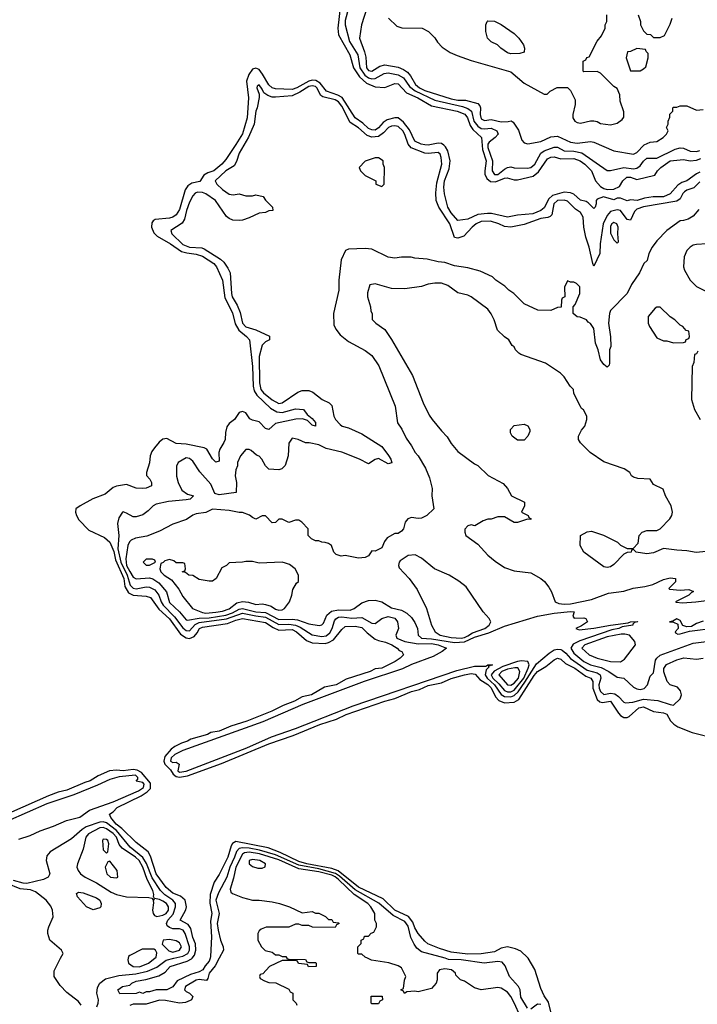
# Model space of a CAD drawing. Header units: inches. Extents: x 2671394 to 2765652, y 830470 to 955458.
# Tile 21 of 256: x 2694386 to 2698474, y 849723 to 855661. Entities that reach past the tile are written whole.
import ezdxf

# ---------------------------------------------------------------- set-up
doc = ezdxf.new("R2010")
doc.units = ezdxf.units.IN
doc.header["$MEASUREMENT"] = 0
doc.layers.add('C6894', color=7, linetype='Continuous')
doc.layers.add('C6895', color=7, linetype='Continuous')

msp = doc.modelspace()

# ---------------------------------------------------------------- linework, layer by layer
at = {"layer": 'C6894', "color": 2}
for points, elevation in [([(2694758, 849718), (2694740.2, 849740.2), (2694670, 849794), (2694630, 849835.3), (2694595.3, 849890), (2694595.3, 849924.7), (2694633, 850000)], 10), ([(2694851.8, 849708.2), (2694860.7, 849730), (2694862.2, 849750), (2694852.4, 849790), (2694855.1, 849824.9), (2694869.7, 849850.3), (2694903.9, 849876.1), (2694984.4, 849895.6), (2695086.2, 849906.2), (2695156.8, 849923.3), (2695213.9, 849946.1), (2695270, 849989.1), (2695316.2, 850000)], 6), ([(2695534.8, 850000), (2695530, 849982.7), (2695504.8, 849955.2), (2695490.3, 849930), (2695470, 849918.4), (2695417.6, 849902.4), (2695335.9, 849864.1), (2695310, 849828.7), (2695274, 849810), (2695210, 849809), (2695170, 849798), (2695150, 849798), (2695130, 849788.7), (2695110, 849795.3), (2695090, 849788.7), (2694990, 849786), (2694978, 849810), (2695006, 849830), (2695050, 849838), (2695062, 849850), (2695090, 849862), (2695148, 849872), (2695225.8, 849894.2), (2695263.9, 849916.1), (2695293.2, 849950), (2695397.3, 849982.8), (2695423.5, 849996.5), (2695426.3, 850000)], 2), ([(2695040, 850000), (2695038, 849990), (2695042, 849970), (2695070.7, 849950.7), (2695110, 849949.1), (2695162.7, 849970), (2695200.7, 850000)], 10), ([(2695589.6, 850000), (2695565.4, 849954.6), (2695529.1, 849910), (2695520.9, 849879.1), (2695512.8, 849867.2), (2695470, 849872.5), (2695450, 849867.7), (2695385.7, 849830), (2695380.4, 849810), (2695390, 849799.3), (2695410.8, 849790), (2695430.8, 849770), (2695422, 849750), (2695415.1, 849744.9), (2695385.8, 849734.2), (2695350, 849729.8), (2695265.7, 849745.7), (2695230, 849746.8), (2695150, 849722.9), (2695070, 849724), (2695050, 849716.2)], 6), ([(2695997.1, 850000), (2695998, 849998), (2696010, 849994), (2696110, 849992), (2696118, 849978), (2696130, 849974), (2696170, 849974), (2696174, 849970), (2696174, 849950), (2696128.9, 849948.9), (2696122, 849962), (2696068.4, 849968.4), (2696062, 849982), (2696050, 849986), (2695970, 849986), (2695894, 849950), (2695852.7, 849907.3), (2695838, 849902), (2695834, 849890), (2695838, 849878), (2695863.6, 849863.6), (2695890, 849854), (2695931.6, 849851.6), (2696010, 849814), (2696018, 849798), (2696034, 849790), (2696034, 849750), (2696054, 849730), (2696058, 849718)], 10), ([(2697407.7, 849647.7), (2697370, 849732.3), (2697350, 849769.3), (2697330, 849795.1), (2697290, 849819.3), (2697270, 849823.7), (2697170, 849809.2), (2697130, 849821.2), (2697070, 849862), (2697046, 849870), (2697018, 849898), (2697015.3, 849910), (2696991.4, 849931.4), (2696950, 849937), (2696918, 849930), (2696904.7, 849910), (2696904.7, 849870), (2696898, 849850), (2696870, 849818), (2696790, 849798), (2696770, 849802), (2696722, 849798), (2696707.3, 849787.3), (2696702, 849802), (2696686, 849810), (2696702, 849818), (2696707.3, 849867.3), (2696715.3, 849890), (2696690, 849942), (2696670, 849955.3), (2696613.6, 849973.6), (2696508.9, 849988.9), (2696483.6, 850000)], 10), ([(2697450, 849699), (2697410, 849765.2), (2697404.5, 849810), (2697396, 849830), (2697340.7, 849890), (2697315.6, 849955.6), (2697296.2, 849976.2), (2697270, 849980.9), (2697188.5, 849971.5), (2697050, 849990.8), (2696973.9, 849993.9), (2696952, 850000)], 6), ([(2697590, 849677.2), (2697575.5, 849735.5), (2697550, 849774.5), (2697530, 849818), (2697493.5, 849933.5), (2697452.8, 850000)], 2), ([(2697530, 849722.4), (2697510, 849723.6), (2697470, 849692.7)], 6)]:
    msp.add_lwpolyline(points, dxfattribs=dict(at, elevation=elevation))
at = {"layer": 'C6894', "color": 2, "elevation": 10}
msp.add_lwpolyline([(2696510, 849726), (2696506, 849730), (2696507.3, 849772.7), (2696572.7, 849772.7), (2696574, 849750), (2696558, 849742), (2696550, 849726)], close=True, dxfattribs=at)
at = {"layer": 'C6895', "color": 2}
for points, elevation in [([(2696322, 855750), (2696304.9, 855610), (2696310.3, 855570), (2696377, 855450), (2696399.5, 855370), (2696436.8, 855316.8), (2696478, 855278), (2696530, 855256), (2696590, 855252.7), (2696650, 855277.1), (2696670, 855274.4), (2696720.2, 855220.2), (2696787.7, 855190), (2696870, 855141.1), (2697024.7, 855110), (2697071.6, 855091.6), (2697088.7, 855070), (2697103.2, 855023.2), (2697119.7, 854999.7), (2697172.4, 854950), (2697178, 854878), (2697200.3, 854810), (2697191.7, 854750), (2697193.1, 854730), (2697203.6, 854703.6), (2697225.7, 854685.7), (2697257.6, 854682.4), (2697310, 854705.3), (2697326.6, 854706.6), (2697370, 854694.6), (2697390, 854694.6), (2697483.7, 854716.3), (2697515.8, 854744.2), (2697570, 854822.4), (2697590, 854831.7), (2697610, 854833.7), (2697650, 854822.4), (2697730, 854823.1), (2697766.8, 854810), (2697795.5, 854790), (2697835.5, 854750), (2697860.5, 854690), (2697890, 854655.5), (2697910, 854642), (2697930, 854637.1), (2697970, 854639.1), (2698004.1, 854655.9), (2698024.5, 854690), (2698049.8, 854710.3), (2698070, 854710.3), (2698110, 854697.1), (2698217.5, 854722.5), (2698234, 854750), (2698254, 854770), (2698310, 854810.3), (2698390, 854818.4), (2698430, 854810.4), (2698470, 854813.7), (2698496, 854824)], 2), ([(2696369.1, 855730), (2696350, 855655.3), (2696350.2, 855630), (2696376.9, 855530), (2696425.2, 855450), (2696438.2, 855370), (2696467.4, 855327.4), (2696490, 855310.2), (2696510, 855304.5), (2696530, 855305.5), (2696584.4, 855335.6), (2696610, 855340.3), (2696670, 855329.1), (2696701.7, 855310), (2696738.1, 855258.1), (2696772.2, 855232.2), (2696890, 855175), (2697057.4, 855137.4), (2697090, 855125.4), (2697111.4, 855110), (2697126.4, 855050), (2697150, 855018.2), (2697170, 855005.4), (2697190, 855002.2), (2697230, 855006.7), (2697264.4, 854990), (2697272.4, 854970), (2697254.9, 854950), (2697218.5, 854921.5), (2697211.3, 854910), (2697209.4, 854890.6), (2697238.9, 854810), (2697236.9, 854750), (2697250, 854726.7), (2697270, 854728.2), (2697310, 854760.3), (2697330, 854770.4), (2697350, 854772.7), (2697370, 854767.7), (2697450, 854765.3), (2697470, 854770.4), (2697494.7, 854790), (2697530, 854856.4), (2697549.8, 854870.2), (2697610, 854891.8), (2697630, 854891.8), (2697670.2, 854870.2), (2697730, 854867.3), (2697777.6, 854857.6), (2697930, 854750.6), (2697950.6, 854750.6), (2698030, 854770.4), (2698090, 854761.7), (2698110, 854765.7), (2698130, 854780.4), (2698150, 854807.7), (2698170, 854825.5), (2698230, 854825.7), (2698340.8, 854879.2), (2698370, 854888.8), (2698390, 854887), (2698430, 854868.9), (2698470, 854865.5), (2698490, 854871.8)], 6), ([(2696480.7, 855730), (2696447.3, 855630), (2696436, 855550), (2696466.7, 855466.7), (2696474.3, 855434.3), (2696477.6, 855370), (2696490, 855354.9), (2696510, 855350.4), (2696559.8, 855380.2), (2696590, 855387.9), (2696670, 855374.9), (2696701.6, 855361.6), (2696725, 855345), (2696743.2, 855323.2), (2696774.6, 855270), (2696798, 855250), (2696830, 855234), (2696990, 855184.2), (2697030, 855176.5), (2697076.4, 855176.4), (2697150, 855154.8), (2697162, 855142), (2697165.5, 855130), (2697164.4, 855090), (2697170, 855062.8), (2697190, 855054), (2697230, 855059.1), (2697290, 855044.9), (2697334, 855046), (2697351.6, 855051.6), (2697363.6, 855043.6), (2697395.3, 854995.3), (2697415.3, 854935.3), (2697430, 854918), (2697451.3, 854911.3), (2697530, 854926.4), (2697590, 854955.5), (2697630, 854958.4), (2697710, 854921.6), (2697750, 854916.3), (2697830, 854926.8), (2697850, 854922.8), (2697970, 854871), (2698090, 854850.6), (2698110, 854859.1), (2698153.4, 854906.6), (2698190, 854922), (2698230, 854926), (2698268, 854950), (2698288, 854970), (2698298, 854990), (2698288.7, 855010), (2698298, 855030), (2698298, 855050), (2698307.3, 855072.7), (2698308.4, 855091.6), (2698326, 855110), (2698326, 855130), (2698330, 855134), (2698350, 855134), (2698370, 855142), (2698410, 855142), (2698470, 855114.8), (2698510, 855119.1)], 10), ([(2696611.3, 855670), (2696662, 855622), (2696691.6, 855611.6), (2696814, 855610), (2696852, 855590), (2696890, 855552), (2696906.4, 855526.4), (2696935.3, 855495.3), (2696983.5, 855463.5), (2697024.5, 855444.5), (2697110, 855414.8), (2697350, 855346), (2697430, 855278), (2697550, 855212), (2697567.3, 855212.7), (2697586, 855230), (2697628.9, 855251.1), (2697690, 855252), (2697710, 855234), (2697736.9, 855176.9), (2697738, 855150), (2697724, 855090), (2697724, 855070), (2697736, 855050), (2697750, 855040.7), (2697770, 855037.3), (2697830, 855051.3), (2697850, 855051.3), (2697870, 855046.8), (2697890, 855034.8), (2697950, 855027.3), (2697990, 855036), (2698020.2, 855059.8), (2698030, 855074), (2698030, 855106), (2698008.7, 855170), (2698007.3, 855207.3), (2697990, 855246), (2697970, 855258), (2697890, 855338), (2697870, 855348), (2697790, 855346), (2697786, 855350), (2697786, 855410), (2697802, 855418), (2697807.3, 855432.7), (2697822, 855438), (2697869.1, 855530.9), (2697896.4, 855563.6), (2697918, 855610), (2697918, 855630), (2697928, 855650), (2697928.9, 855691.1)], 14), ([(2698118, 855690), (2698131.3, 855650), (2698132, 855630), (2698150, 855594), (2698170, 855574), (2698191.6, 855571.6), (2698210, 855554), (2698250, 855554), (2698275.3, 855564.7), (2698310, 855634), (2698322, 855670)], 14), ([(2698490, 854740.7), (2698468.5, 854731.5), (2698410.8, 854690), (2698381.2, 854678.8), (2698356.7, 854663.3), (2698310.6, 854610), (2698270, 854592.3), (2698207.7, 854592.3), (2698156.1, 854583.9), (2698112, 854570), (2698070, 854574), (2698050, 854569.5), (2698010, 854585.2), (2697990, 854585.2), (2697970, 854575.3), (2697907.1, 854592.9), (2697870, 854578), (2697864.7, 854570), (2697864.7, 854550), (2697858, 854530), (2697850, 854522), (2697815.5, 854555.5), (2697803.7, 854563.7), (2697770, 854572.7), (2697728.3, 854608.3), (2697710, 854616.2), (2697670, 854620.5), (2697599.6, 854600.4), (2697578.5, 854581.5), (2697550, 854525.6), (2697530.5, 854510), (2697481, 854490), (2697390, 854483), (2697330, 854469.7), (2697232.4, 854492.4), (2697207.4, 854492.6), (2697150, 854485.7), (2697090, 854457), (2697030, 854449.2), (2696990, 854496), (2696968.2, 854530), (2696949.8, 854609.8), (2696945.7, 854650), (2696948.6, 854690), (2696977.7, 854762.3), (2696982.6, 854810), (2696968.4, 854870), (2696955.2, 854895.2), (2696944.5, 854904.5), (2696930, 854913.3), (2696910, 854916.3), (2696850, 854905.1), (2696830, 854905.4), (2696809.2, 854910), (2696770, 854928.3), (2696737.7, 854997.7), (2696702.2, 855042.2), (2696670, 855068.2), (2696650, 855069.7), (2696603.6, 855056.4), (2696578.7, 855041.3), (2696550, 855008), (2696530, 854995.1), (2696510, 854995.8), (2696490, 855005.4), (2696457.3, 855037.3), (2696410, 855069.7), (2696330.8, 855190.8), (2696305.7, 855205.7), (2696237, 855230), (2696199, 855279), (2696173.3, 855293.3), (2696150, 855296), (2696130, 855289.8), (2696058.4, 855250), (2696030, 855240.9), (2695930, 855244.4), (2695910, 855249.7), (2695890, 855268), (2695851.9, 855331.9), (2695830, 855359.6), (2695810, 855369.6), (2695790, 855362), (2695769, 855331), (2695754.3, 855290), (2695766.4, 855190), (2695758, 855070), (2695730, 854973.2), (2695690, 854907.3), (2695630, 854817), (2695606, 854790), (2695557.1, 854750), (2695522, 854738), (2695497, 854723), (2695474, 854686), (2695424.8, 854675.2), (2695400.7, 854659.3), (2695385.5, 854634.5), (2695350, 854516), (2695330, 854484.2), (2695310, 854469.7), (2695290, 854463.5), (2695204.4, 854455.6), (2695191.8, 854448.2), (2695183.6, 854436.4), (2695182, 854410), (2695196.4, 854376.4), (2695215.2, 854355.2), (2695297.1, 854310), (2695363.4, 854263.4), (2695393.9, 854253.9), (2695450, 854247.2), (2695490, 854235.3), (2695557.6, 854190), (2695574.3, 854170), (2695610.2, 854090), (2695624.3, 853984.3), (2695670, 853893.4), (2695687.1, 853827.1), (2695707.9, 853787.9), (2695755.5, 853750), (2695772, 853730), (2695791.3, 853570), (2695793.8, 853450), (2695801.6, 853421.6), (2695817.4, 853397.4), (2695898.8, 853318.8), (2695936.7, 853296.7), (2695970, 853292.8), (2696050, 853314.9), (2696098, 853310), (2696120.7, 853280.7), (2696150, 853256), (2696170, 853231), (2696170.7, 853209.3), (2696150, 853215.3), (2696123.2, 853243.2), (2696092.9, 853252.9), (2696051.8, 853251.8), (2695930, 853224.7), (2695890, 853189.3), (2695870, 853195.1), (2695830, 853236.2), (2695790, 853245.6), (2695774.3, 853254.3), (2695749.6, 853289.6), (2695730, 853297.6), (2695710, 853292), (2695681.6, 853250), (2695650, 853225.1), (2695635.1, 853204.9), (2695627.7, 853172.3), (2695625.3, 853130), (2695618.7, 853110), (2695593.7, 853070), (2695588.2, 853050), (2695590, 852998), (2695570, 852993.2), (2695550, 853013.2), (2695514.5, 853070), (2695498.8, 853078.8), (2695390, 853101.5), (2695330, 853104.4), (2695274.3, 853134.3), (2695250, 853131.3), (2695227, 853113), (2695200.4, 853079.6), (2695183.7, 853056.3), (2695173.4, 853030), (2695170, 852988), (2695151, 852930), (2695151.1, 852911.1), (2695170.6, 852890.6), (2695181, 852870), (2695181, 852850), (2695150, 852835.1), (2695130, 852834.5), (2695090, 852836.2), (2695030, 852858.4), (2694970, 852848.2), (2694950, 852838.9), (2694901.3, 852798.7), (2694828.3, 852771.7), (2694750.6, 852730), (2694725.5, 852710), (2694723, 852690), (2694728.2, 852670), (2694743.8, 852643.8), (2694803.2, 852583.2), (2694898.9, 852538.9), (2694930, 852510.6), (2694953.9, 852453.9), (2694964.2, 852404.2), (2695014.3, 852290), (2695021.6, 852241.6), (2695043.7, 852203.7), (2695070.2, 852190.2), (2695150, 852183.7), (2695175.3, 852175.3), (2695226.5, 852106.5), (2695290, 852046.7), (2695356, 851956), (2695390, 851932.6), (2695410, 851928.7), (2695439.6, 851940.4), (2695457.8, 851962.2), (2695472, 851990), (2695490, 851997.6), (2695640.9, 852019.1), (2695690, 852039.7), (2695730, 852048.8), (2695870, 852024.6), (2695914.6, 851994.6), (2695950, 851979.6), (2696030, 851983.1), (2696055.8, 851970), (2696115.9, 851915.9), (2696150, 851903.1), (2696230, 851899.5), (2696250, 851904.4), (2696279.3, 851920.7), (2696330, 851982.8), (2696350, 852000.7), (2696410, 852003.8), (2696450, 851994.9), (2696482.3, 851962.3), (2696530, 851924.7), (2696550, 851916), (2696592.7, 851907.3), (2696630.5, 851890), (2696664, 851870), (2696675.9, 851855.9), (2696692, 851850), (2696702, 851830), (2696682, 851810), (2696652, 851790), (2696571.3, 851750), (2696530, 851745.1), (2696501, 851730), (2696355.5, 851684.5), (2696294.8, 851650), (2696225.5, 851634.5), (2696146, 851590), (2696090, 851578), (2696044, 851550), (2695975.1, 851524.9), (2695906.8, 851490), (2695757.3, 851430), (2695659.9, 851400.1), (2695590.7, 851370), (2695539, 851361), (2695518.8, 851350), (2695418.7, 851321.3), (2695398.8, 851310), (2695361.7, 851298.3), (2695321.6, 851278.4), (2695299.2, 851260.8), (2695261.9, 851218.1), (2695256.6, 851190), (2695262.2, 851170), (2695296.5, 851136.5), (2695312.3, 851110), (2695330, 851097.6), (2695350, 851092.5), (2695399.1, 851100.9), (2695604.4, 851175.6), (2695890, 851292.9), (2696035.2, 851344.8), (2696197, 851410), (2696297.8, 851442.2), (2696356, 851470), (2696590, 851551.1), (2696650, 851566.7), (2696749.5, 851610), (2696798.8, 851621.2), (2696850, 851646.4), (2696930, 851662), (2696990, 851687), (2697070.2, 851710.3), (2697110, 851716.9), (2697134.7, 851714.7), (2697161.8, 851681.8), (2697210, 851651.2), (2697230, 851631.4), (2697257.5, 851577.5), (2697275.9, 851555.9), (2697310, 851540.9), (2697370, 851545.7), (2697398, 851562), (2697490, 851706.7), (2697510, 851730.3), (2697560.1, 851759.9), (2697610, 851800.5), (2697630, 851810.3), (2697650, 851804.9), (2697678.5, 851778.5), (2697734.9, 851750), (2697801.1, 851701.1), (2697830.7, 851690), (2697843.1, 851670), (2697843.1, 851630), (2697870, 851561.6), (2697886.6, 851546.6), (2697902.9, 851542.9), (2697950.2, 851550.2), (2697997.6, 851477.6), (2698010, 851463.8), (2698030, 851452), (2698050, 851452), (2698062, 851458), (2698122, 851510), (2698150, 851516), (2698210, 851488.2), (2698270, 851481.3), (2698290, 851472.2), (2698312.6, 851432.6), (2698331.4, 851411.4), (2698356.7, 851396.7), (2698442.7, 851362.8), (2698586, 851326)], 2), ([(2698490, 854683), (2698453, 854647), (2698410, 854632.4), (2698396.5, 854623.5), (2698386.6, 854613.4), (2698370, 854580.7), (2698350, 854565.7), (2698150, 854531.8), (2698110, 854517.7), (2698094.9, 854505.1), (2698070, 854452.3), (2698050, 854455.6), (2698010, 854511.2), (2697990, 854514.5), (2697950, 854504.7), (2697930, 854480.7), (2697906, 854430), (2697888.8, 854310), (2697886.7, 854250), (2697850, 854174), (2697842.9, 854190), (2697822, 854290), (2697801.2, 854350), (2697789, 854410), (2697786, 854470), (2697770, 854498), (2697738.9, 854518.9), (2697690, 854566), (2697670, 854573.1), (2697630, 854569.7), (2697609.1, 854550), (2697596.2, 854483.8), (2697586.7, 854473.3), (2697572.7, 854467.3), (2697530, 854461.3), (2697430, 854425.1), (2697350, 854409.3), (2697310, 854413.3), (2697277.2, 854430), (2697225.6, 854445.6), (2697170, 854444.4), (2697139.3, 854430), (2697114.9, 854410), (2697065.1, 854354.9), (2697030, 854342.9), (2697010, 854347), (2696981.8, 854430), (2696915.1, 854530), (2696899.7, 854570), (2696897.1, 854617.1), (2696903.6, 854676.4), (2696932.3, 854790), (2696929.5, 854830), (2696922, 854850), (2696910, 854860.7), (2696850, 854853.5), (2696830, 854856.8), (2696748.8, 854888.8), (2696730.6, 854910.6), (2696710, 854969.4), (2696698, 854990), (2696670, 855017.2), (2696650, 855021.7), (2696630, 855019.1), (2696610.6, 855010), (2696581.8, 854978.2), (2696550, 854955.6), (2696510, 854952.8), (2696481.7, 854961.7), (2696430, 855008.2), (2696380.8, 855040.8), (2696330, 855139.7), (2696310, 855165.8), (2696290, 855178.3), (2696214.8, 855194.8), (2696203.7, 855203.7), (2696178.8, 855250), (2696170, 855257.7), (2696150, 855262.9), (2696130, 855258), (2696076.9, 855223.1), (2696030, 855201.5), (2695930, 855193.7), (2695910, 855194.3), (2695883, 855203), (2695859.3, 855219.3), (2695850, 855242), (2695830, 855268.7), (2695819.6, 855260.4), (2695816, 855250), (2695831.1, 855211.1), (2695831, 855191), (2695818.7, 855130), (2695810, 855108.7), (2695800.3, 855030), (2695766.7, 854953.3), (2695710, 854856), (2695694.8, 854805.2), (2695679.9, 854780.1), (2695630, 854749.4), (2695566, 854690), (2695576.3, 854670), (2695610, 854637.1), (2695650, 854608.4), (2695674.5, 854605.5), (2695710, 854611), (2695750, 854598.8), (2695790, 854598.8), (2695810, 854604), (2695854.4, 854594.4), (2695870, 854572), (2695912, 854530), (2695914, 854510), (2695890, 854508), (2695870, 854498), (2695830, 854494), (2695770, 854465.2), (2695730, 854452.7), (2695710, 854449.3), (2695672.1, 854452.1), (2695650, 854461.2), (2695634, 854474), (2695567, 854570), (2695509.3, 854610), (2695490, 854618.9), (2695459.9, 854620.1), (2695445.2, 854614.7), (2695430, 854599.3), (2695410, 854560.9), (2695392, 854510), (2695381.3, 854458.7), (2695366.9, 854433.1), (2695298, 854390), (2695304, 854370), (2695370, 854305.5), (2695410, 854289.3), (2695484.4, 854284.4), (2695499.4, 854279.4), (2695597.5, 854217.5), (2695617.7, 854197.7), (2695642.5, 854162.5), (2695655.2, 854135.2), (2695663.6, 854010), (2695668.9, 853990), (2695698.5, 853938.5), (2695715.8, 853895.8), (2695730.5, 853830), (2695750, 853808.9), (2695810.7, 853790.7), (2695892.7, 853752.7), (2695894, 853730), (2695870, 853718), (2695850, 853698), (2695830.4, 853629.6), (2695832.7, 853470), (2695842, 853430), (2695856.5, 853410), (2695910, 853368.7), (2695950, 853347), (2695970, 853350.8), (2696064.7, 853415.3), (2696090, 853424.7), (2696130, 853424.7), (2696155.3, 853415.3), (2696211.1, 853371.1), (2696254, 853350), (2696270, 853334), (2696282, 853270), (2696291.3, 853250), (2696319.8, 853219.8), (2696332, 853210), (2696370, 853198.8), (2696450, 853163), (2696570, 853086), (2696611.7, 853031.7), (2696624.9, 853010), (2696630.9, 852989.1), (2696610, 852982.7), (2696550, 853014), (2696530, 853009.2), (2696490, 852982), (2696435.3, 853010), (2696330, 853053.3), (2696235.2, 853075.2), (2696190, 853096.2), (2696132, 853108), (2696110, 853108), (2696066, 853130), (2696030, 853138), (2696010, 853106), (2696006.8, 853030), (2695987.7, 852972.3), (2695967.7, 852952.3), (2695950, 852946), (2695889.5, 852949.5), (2695868.7, 852970), (2695848, 853010), (2695830, 853028), (2695814.6, 853034.6), (2695782, 853062), (2695770, 853068), (2695750, 853068), (2695718, 853030), (2695701, 852990), (2695701, 852970), (2695690, 852946), (2695686, 852910), (2695694, 852870), (2695692, 852810), (2695590, 852795.1), (2695563.7, 852803.7), (2695540.1, 852860.1), (2695473.8, 852933.8), (2695430, 852998), (2695410, 853015.3), (2695390, 853018), (2695342, 852990), (2695331.6, 852968.4), (2695331.6, 852908.4), (2695342.8, 852870), (2695363.8, 852823.8), (2695398.8, 852798.8), (2695434, 852790), (2695414, 852770), (2695390, 852764.5), (2695284.4, 852755.6), (2695210, 852739.5), (2695191, 852730), (2695161.4, 852698.6), (2695130, 852675.3), (2695090, 852662), (2695070, 852662), (2695030, 852685.2), (2695010, 852692.7), (2695006.8, 852690), (2694983.7, 852656.3), (2694977.3, 852622.7), (2694985.2, 852550), (2694979, 852470), (2694995.9, 852390), (2695034.6, 852310), (2695053.1, 852250), (2695070, 852233.1), (2695090, 852228.1), (2695150, 852239.6), (2695170, 852238.3), (2695202, 852222), (2695226.5, 852190), (2695239.7, 852150), (2695251.2, 852130), (2695320.1, 852060.1), (2695370, 851992.8), (2695390, 851977.3), (2695410, 851976), (2695445.8, 852014.2), (2695470, 852024.6), (2695633, 852047), (2695730, 852081.9), (2695810, 852064.8), (2695870, 852057.9), (2695950, 852013.1), (2696010, 852015.9), (2696050.1, 852010.1), (2696077.6, 851997.6), (2696150, 851950.2), (2696210, 851941.5), (2696234.8, 851945.2), (2696257.7, 851962.3), (2696271.5, 851988.5), (2696284.9, 852035.1), (2696292.9, 852047.1), (2696310, 852056.9), (2696330, 852059.7), (2696390, 852052), (2696450, 852055.6), (2696510, 852021.7), (2696530, 852020.3), (2696570, 852050.3), (2696610, 852061.5), (2696650, 852051.7), (2696666, 852030), (2696670.5, 851989.5), (2696654.8, 851950), (2696660.7, 851930), (2696710.3, 851910.3), (2696790, 851897.7), (2696870, 851898), (2696910, 851891.6), (2696960.7, 851870), (2696934.8, 851850), (2696880.2, 851819.8), (2696750, 851772), (2696694.7, 851745.3), (2696464, 851670), (2696093.4, 851530), (2695852.8, 851427.2), (2695370, 851254), (2695321.7, 851230), (2695299.6, 851210), (2695295.5, 851190), (2695310, 851181.1), (2695330, 851183.6), (2695348.5, 851170), (2695340.8, 851130), (2695350, 851121.8), (2695390, 851129.4), (2695755.6, 851270), (2695904.6, 851335.4), (2696050, 851386), (2696397.4, 851522.6), (2697023.8, 851736.2), (2697130, 851761.6), (2697197.5, 851762.5), (2697210, 851770.3), (2697238, 851770), (2697224, 851764), (2697212, 851768), (2697216, 851756), (2697200.5, 851739.5), (2697194, 851710), (2697206.4, 851690), (2697250.1, 851650), (2697291.2, 851591.2), (2697310, 851578.5), (2697350, 851576.6), (2697370, 851584.3), (2697392.6, 851607.4), (2697434.5, 851665.5), (2697503.2, 851776.8), (2697579.4, 851840.6), (2697610, 851860.5), (2697630, 851864.9), (2697650, 851863.1), (2697657.8, 851857.8), (2697680.1, 851840.1), (2697708.2, 851808.3), (2697810, 851738.4), (2697870, 851722.2), (2697888.8, 851710), (2697892.4, 851690), (2697880.2, 851650), (2697881.6, 851630), (2697890, 851608.5), (2697910, 851591.8), (2697950, 851599.7), (2697975.6, 851595.6), (2697999, 851579), (2698030, 851544), (2698041.6, 851541.6), (2698084.9, 851544.9), (2698150, 851562.8), (2698235.6, 851555.6), (2698309.4, 851530.6), (2698330, 851527.7), (2698370, 851564.4), (2698379.1, 851590), (2698372.5, 851612.5), (2698354.8, 851634.8), (2698310, 851649.7), (2698291.3, 851670), (2698271.7, 851728.3), (2698271.5, 851748.5), (2698288.4, 851771.6), (2698350, 851800.3), (2698392.4, 851812.4), (2698470, 851804.9), (2698510, 851810.6)], 6), ([(2698484, 854516), (2698450, 854475.3), (2698418, 854458), (2698390, 854449), (2698370, 854448.7), (2698290.9, 854389.1), (2698230, 854328), (2698202, 854290), (2698182, 854250), (2698170.9, 854209.1), (2698152, 854190), (2698125.4, 854134.6), (2698076.9, 854063.1), (2698050, 854008.7), (2697950, 853908), (2697944, 853890), (2697938.8, 853830), (2697950.9, 853749.1), (2697952, 853690), (2697944.7, 853670), (2697944.7, 853590), (2697942, 853578), (2697930, 853566), (2697910, 853582), (2697889.3, 853610), (2697875.3, 853670), (2697859, 853710), (2697850, 853798), (2697830, 853828), (2697816.4, 853836.4), (2697806, 853850), (2697767.3, 853867.3), (2697748.7, 853868.7), (2697726, 853890), (2697726, 853930), (2697736.4, 853943.6), (2697766, 854010), (2697766, 854050), (2697746, 854070), (2697730, 854078), (2697710, 854078), (2697690, 854086), (2697672.7, 854047.3), (2697674, 853990), (2697658, 853982), (2697654, 853970), (2697652.7, 853927.3), (2697630, 853926), (2697590, 853908), (2697511.6, 853908.4), (2697430, 853948), (2697368, 854010), (2697338, 854030), (2697313.6, 854053.6), (2697258, 854090), (2697238, 854110), (2697164.7, 854144.7), (2697090, 854165.2), (2697010, 854177.2), (2696950, 854197.2), (2696910, 854201.2), (2696843.6, 854216.4), (2696770, 854222), (2696748.4, 854228.4), (2696690, 854228), (2696650, 854222), (2696610, 854228.7), (2696510, 854278), (2696470, 854282), (2696370, 854278), (2696351.6, 854268.4), (2696326.4, 854213.6), (2696310.7, 854090), (2696310.6, 854029.4), (2696278.8, 853890), (2696281.4, 853821.4), (2696293.7, 853793.7), (2696319.8, 853759.8), (2696370, 853721), (2696470, 853666), (2696510, 853636), (2696553.2, 853573.2), (2696651.3, 853330), (2696664.7, 853230), (2696690.9, 853190.9), (2696716.9, 853136.9), (2696750.9, 853090.9), (2696772, 853050), (2696790.9, 853030.9), (2696835.3, 852955.3), (2696858, 852898), (2696874.4, 852834.4), (2696873.4, 852790), (2696884.7, 852710), (2696842.8, 852670), (2696810, 852654.5), (2696790, 852652.3), (2696750, 852658), (2696728.4, 852651.6), (2696710.8, 852630), (2696701, 852590), (2696690, 852575.3), (2696670, 852562), (2696650, 852562), (2696604, 852536), (2696586.8, 852513.2), (2696570, 852475.3), (2696530, 852455.3), (2696510, 852458), (2696490, 852428), (2696470, 852418), (2696430, 852414), (2696350, 852429), (2696325.6, 852425.6), (2696294.6, 852434.6), (2696282, 852450), (2696268, 852490), (2696250, 852502), (2696230, 852508.7), (2696208.9, 852508.9), (2696190, 852518), (2696170, 852518), (2696146, 852530), (2696126, 852550), (2696126, 852590), (2696088, 852630), (2696070, 852642), (2696050, 852642), (2696010, 852629), (2695970, 852648), (2695950, 852648), (2695930, 852628), (2695910, 852626), (2695870, 852668), (2695850, 852668), (2695810, 852648), (2695790, 852658), (2695773.6, 852673.6), (2695730, 852688.7), (2695710, 852688.7), (2695650, 852701.2), (2695550, 852709.3), (2695510, 852689.2), (2695450, 852681.2), (2695430, 852673.2), (2695392.5, 852647.5), (2695310, 852619.3), (2695230, 852577), (2695154.2, 852545.8), (2695085.5, 852534.5), (2695058, 852522), (2695048.2, 852511.8), (2695039.1, 852490), (2695026.5, 852410), (2695031.3, 852370), (2695050, 852333.4), (2695070, 852299.5), (2695089.1, 852289.1), (2695170, 852295.6), (2695190, 852288.8), (2695225, 852265), (2695272, 852210), (2695290, 852146), (2695350.5, 852090), (2695390, 852040.5), (2695399.3, 852039.3), (2695469, 852051), (2695530, 852053.4), (2695630, 852069.5), (2695670, 852083.7), (2695710, 852105.1), (2695730, 852109.5), (2695810, 852090.2), (2695870, 852085.7), (2695950, 852044.3), (2696030, 852045.6), (2696061.6, 852041.6), (2696130, 852018), (2696192.9, 852007.1), (2696210, 852011), (2696218.9, 852021.1), (2696239.5, 852070), (2696266.7, 852093.3), (2696310, 852101.7), (2696380.7, 852099.3), (2696404, 852110), (2696450, 852144.7), (2696490, 852158), (2696530, 852161), (2696570, 852151), (2696630, 852114.8), (2696690, 852100.5), (2696722, 852082), (2696750, 852054.8), (2696770, 852026), (2696785.5, 851990), (2696790.6, 851950), (2696810.3, 851930.3), (2696870, 851926), (2697010, 851904.2), (2697070, 851908.4), (2697130, 851936.8), (2697217.1, 851962.9), (2697310, 852004), (2697510, 852063.7), (2697610, 852081.3), (2697710, 852092.2), (2697730.5, 852090.5), (2697723.6, 852063.6), (2697732, 852052), (2697790, 852054), (2697802, 852050), (2697810.7, 852029.3), (2697774.8, 852005.2), (2697742, 851990), (2697761.4, 851981.4), (2697850.6, 851990.6), (2697949.7, 852010.3), (2698056.5, 852023.5), (2698070, 852030.3), (2698112.3, 852032.3), (2698116, 852030), (2698095.3, 852024.7), (2698084.7, 852015.3), (2698084.7, 852010), (2698020.9, 851999.1), (2698001, 851990), (2697958.7, 851981.3), (2697765.5, 851914.5), (2697726, 851894), (2697710.3, 851870), (2697730, 851840.3), (2697790.4, 851790), (2697830, 851770.3), (2697894.3, 851754.3), (2697940.7, 851730), (2697990, 851696), (2698030.5, 851690.5), (2698090, 851634.8), (2698110, 851624.9), (2698130, 851621.6), (2698152.9, 851627.1), (2698172.7, 851650), (2698190, 851702), (2698210, 851722), (2698222.7, 851797.3), (2698229.8, 851810.2), (2698250, 851828.5), (2698450, 851900.3), (2698530, 851910.4)], 10), ([(2698530.7, 854309.3), (2698470, 854305.2), (2698450, 854301.2), (2698431.3, 854290), (2698410.6, 854269.4), (2698394.8, 854230), (2698390.9, 854170.9), (2698396, 854150), (2698430.7, 854090.7), (2698470, 854051.3), (2698550, 854012)], 14), ([(2698570, 852457), (2698466.6, 852446.6), (2698410, 852458), (2698350, 852460.7), (2698270, 852472.3), (2698210, 852446), (2698170, 852439), (2698106, 852450), (2698090, 852466), (2698078, 852462), (2698074, 852450), (2698050, 852448), (2698030, 852438), (2697970, 852375.3), (2697950, 852362), (2697930, 852358), (2697910, 852362), (2697789.4, 852449.4), (2697768, 852490), (2697768.7, 852550), (2697810, 852571.3), (2697835.3, 852575.3), (2697908.4, 852551.6), (2697992, 852510), (2698011.1, 852491.1), (2698050, 852472), (2698087.3, 852472.7), (2698116.4, 852503.6), (2698124, 852550), (2698142, 852570), (2698170, 852581), (2698230, 852581), (2698250, 852591), (2698309.2, 852650), (2698321.2, 852670), (2698325.2, 852690), (2698316, 852730), (2698282, 852790), (2698268, 852830), (2698210, 852858), (2698189, 852889), (2698114.6, 852894.6), (2698090, 852902), (2698078, 852910), (2698066, 852930), (2698032.9, 852952.9), (2697910, 852995.3), (2697828, 853050), (2697770, 853108), (2697758, 853130), (2697758, 853150), (2697774.6, 853185.4), (2697795.3, 853210), (2697808, 853250), (2697808, 853270), (2697788.4, 853308.4), (2697776.4, 853316.4), (2697768.7, 853328.7), (2697730, 853406), (2697728, 853430), (2697708, 853450), (2697670, 853508), (2697648, 853530), (2697558, 853590), (2697410, 853642), (2697398, 853650), (2697378, 853670), (2697368.4, 853688.4), (2697356.4, 853696.4), (2697338, 853730), (2697310, 853748), (2697269.1, 853789.1), (2697248.7, 853850), (2697230, 853888), (2697210, 853915.3), (2697110, 853988.7), (2697090, 853999), (2697030, 854013.2), (2696970, 854057.2), (2696930, 854072.3), (2696890, 854072.7), (2696850, 854066), (2696810, 854052.7), (2696710, 854037.2), (2696630, 854039), (2696530, 854068), (2696498, 854062), (2696485.4, 854014.6), (2696484.7, 853990), (2696502, 853930), (2696503.6, 853903.6), (2696512, 853890), (2696512.7, 853852.7), (2696534, 853830), (2696590, 853792), (2696630, 853732), (2696755.9, 853515.9), (2696820.7, 853350), (2696856.8, 853276.8), (2696874.8, 853250), (2696930, 853181), (2696965.2, 853145.2), (2696990, 853104.7), (2697030, 853056), (2697130, 852982), (2697150, 852972), (2697211.6, 852911.6), (2697303.6, 852863.6), (2697330, 852834), (2697354, 852790), (2697430.7, 852750.7), (2697431.1, 852728.9), (2697414, 852690), (2697454, 852670), (2697458, 852658), (2697471.6, 852651.6), (2697470, 852646), (2697450, 852648), (2697390, 852628.7), (2697370, 852628.7), (2697310, 852662), (2697270, 852662), (2697230, 852649), (2697210, 852648.7), (2697182, 852638), (2697131.1, 852608.9), (2697110, 852615.3), (2697090, 852608), (2697071.6, 852588.4), (2697071.3, 852570), (2697078, 852550), (2697150, 852498), (2697210, 852431.3), (2697254.4, 852394.4), (2697310, 852358), (2697370, 852336), (2697470, 852324.7), (2697530, 852291.3), (2697553.2, 852273.2), (2697578.5, 852238.5), (2697594.8, 852210), (2697616, 852150), (2697639.3, 852139.3), (2697670, 852135.3), (2697710, 852138.6), (2697835.6, 852164.4), (2697937.7, 852202.3), (2698030, 852215.3), (2698088, 852232.1), (2698157.7, 852242.3), (2698205.3, 852254.7), (2698270, 852284), (2698310, 852294), (2698342, 852290), (2698342, 852270), (2698302, 852230), (2698306.8, 852226.8), (2698370, 852220.7), (2698423.6, 852223.6), (2698451.6, 852211.6), (2698436, 852204), (2698422, 852190), (2698342, 852150), (2698347.1, 852147.1), (2698384.1, 852144.1), (2698466, 852150), (2698722.8, 852182.8)], 14), ([(2698478, 853662), (2698470, 853646), (2698458, 853642), (2698452.7, 853592.7), (2698442, 853570), (2698438, 853370), (2698458, 853310), (2698491.3, 853250)], 14), ([(2698510, 852033.2), (2698470, 852018.7), (2698439.2, 852000.8), (2698410, 851999.6), (2698386.6, 852006.6), (2698370, 852038), (2698350, 852048), (2698327.3, 852032.7), (2698306, 852030), (2698330, 852027.3), (2698356, 852016), (2698359.1, 851990), (2698341, 851970), (2698342.8, 851962.8), (2698356, 851956), (2698370, 851956.3), (2698426.3, 851973.7), (2698586.5, 851993.5)], 14), ([(2694380.6, 850719.4), (2694450, 850740.3), (2694510, 850769.1), (2694590, 850796.9), (2694668.2, 850831.8), (2694750, 850850.4), (2694807.3, 850892.7), (2694950, 850943.6), (2695102.9, 851010), (2695133.7, 851030), (2695136.9, 851050), (2695130, 851059.5), (2695090, 851068), (2695098.7, 851081.3), (2695098.7, 851090), (2695085.6, 851105.6), (2694985.5, 851094.6), (2694930, 851078), (2694856.6, 851043.4), (2694713.4, 850986.6), (2694550, 850930.8), (2694313.5, 850826.5)], 6), ([(2695426.3, 850000), (2695441.1, 850018.9), (2695448.7, 850050), (2695446.4, 850086.4), (2695430, 850125.2), (2695418.9, 850178.9), (2695403.3, 850203.3), (2695354, 850230), (2695387.7, 850292.3), (2695391.8, 850310), (2695384.2, 850350), (2695355.8, 850375.8), (2695310, 850393.6), (2695270, 850427.8), (2695210, 850509.6), (2695176.1, 850616.1), (2695161.3, 850641.3), (2695090, 850697.6), (2695002.6, 850782.6), (2694968.4, 850810), (2694936, 850850), (2694928, 850870), (2694950, 850882.8), (2694975.1, 850910), (2695120.1, 850979.9), (2695156, 851004), (2695176, 851024), (2695176.1, 851056.1), (2695121.4, 851121.4), (2695095.8, 851135.8), (2695070, 851139.1), (2695010, 851131.3), (2694970, 851135.1), (2694928.5, 851131.5), (2694860.3, 851099.7), (2694810.7, 851070), (2694779, 851061), (2694670, 851014), (2694618.7, 851001.3), (2694559.9, 850980.1), (2694337.7, 850882.3)], 2), ([(2695316.2, 850000), (2695370, 850012.7), (2695399.8, 850030), (2695411.4, 850050), (2695411.4, 850070), (2695384.2, 850150), (2695372.4, 850170), (2695350, 850177.4), (2695310, 850178.5), (2695290, 850185.1), (2695276.9, 850196.9), (2695271.3, 850210), (2695280.5, 850230), (2695313.1, 850266.9), (2695325.6, 850310), (2695325.7, 850330), (2695309.8, 850349.8), (2695262, 850382), (2695236.8, 850410), (2695185.8, 850485.8), (2695151.6, 850571.6), (2695128.3, 850608.3), (2695052.6, 850670), (2694970.8, 850770.8), (2694910, 850817.1), (2694890, 850823.2), (2694870, 850822), (2694787.8, 850792.2), (2694763.4, 850776.6), (2694699.5, 850720.5), (2694570, 850642), (2694550, 850617.2), (2694545.3, 850590), (2694568, 850510), (2694558.8, 850490), (2694530, 850474.7), (2694430, 850452), (2694407.5, 850452.5), (2694350, 850469)], 6), ([(2697452.8, 850000), (2697450, 850004.5), (2697410, 850042.4), (2697377, 850057), (2697329.8, 850069.8), (2697290, 850061.2), (2697250, 850039.2), (2697170, 850027.6), (2697090, 850026), (2696990, 850037.7), (2696918.7, 850058.7), (2696848, 850088), (2696830, 850102.9), (2696789.7, 850150), (2696770, 850183.6), (2696757.4, 850217.4), (2696731.5, 850251.5), (2696650, 850289.8), (2696579.1, 850359.1), (2696429.7, 850430), (2696307, 850527), (2696270, 850541.1), (2696118, 850570), (2696070, 850584.4), (2695958.5, 850638.5), (2695885.4, 850665.4), (2695690, 850704), (2695670, 850692.3), (2695661.2, 850678.8), (2695641.1, 850610), (2695590, 850505.2), (2695560.3, 850459.7), (2695535.6, 850384.4), (2695532.5, 850332.5), (2695545.3, 850270), (2695536.7, 850223.3), (2695544.4, 850130), (2695537.6, 850010), (2695534.8, 850000)], 2), ([(2696952, 850000), (2696810, 850039.5), (2696781.1, 850061.1), (2696765.1, 850085.1), (2696745.9, 850125.9), (2696730, 850194.5), (2696710, 850221.7), (2696638.4, 850258.4), (2696552.1, 850332.1), (2696410, 850412.6), (2696316, 850496), (2696292, 850512), (2696190, 850540.1), (2696070, 850561.7), (2695930, 850623.6), (2695832.2, 850652.2), (2695770, 850663.8), (2695730, 850666.2), (2695710, 850662), (2695694.8, 850645.2), (2695682.9, 850610), (2695653.5, 850550), (2695636.9, 850490), (2695585.7, 850394.3), (2695570.2, 850350), (2695589.2, 850270), (2695578, 850210), (2695583.2, 850170), (2695597, 850110), (2695614, 850070), (2695616.3, 850050), (2695589.6, 850000)], 6), ([(2696483.6, 850000), (2696470, 850006), (2696450, 850026), (2696430, 850026), (2696426, 850030), (2696426, 850070), (2696446, 850090), (2696446, 850110), (2696462, 850118), (2696467.3, 850132.7), (2696490, 850134), (2696507.3, 850152.7), (2696522, 850158), (2696538, 850190), (2696538, 850210), (2696528, 850230), (2696528.7, 850270), (2696505.2, 850310), (2696486, 850330), (2696404.9, 850384.9), (2696310, 850475.9), (2696290, 850492), (2696270, 850500.7), (2696190, 850521.7), (2696070, 850539.2), (2695950, 850594.6), (2695834, 850630), (2695770, 850639.9), (2695743.5, 850636.5), (2695730, 850627.6), (2695690, 850549.2), (2695677.1, 850482.9), (2695656.9, 850416.9), (2695659.6, 850399.6), (2695670, 850391.3), (2695730, 850366), (2695790, 850351), (2695830, 850350.8), (2695910, 850341), (2695954, 850330), (2696014, 850310), (2696090, 850274), (2696150, 850282), (2696170, 850272), (2696190, 850272), (2696231.6, 850251.6), (2696250, 850234), (2696270, 850234), (2696278, 850218), (2696310, 850214), (2696314, 850210), (2696298, 850202), (2696290, 850186), (2696152.7, 850187.3), (2696130, 850198), (2696090, 850198), (2696070, 850206), (2696050, 850206), (2696010, 850188), (2695872.7, 850187.3), (2695843.6, 850176.4), (2695830, 850166), (2695822, 850150), (2695822, 850110), (2695844.7, 850070), (2695867.5, 850047.5), (2695910, 850038), (2695930, 850022), (2695950, 850022), (2695970, 850012), (2695991.6, 850011.6), (2695997.1, 850000)], 10), ([(2694633, 850000), (2694648, 850030), (2694638, 850050), (2694568.7, 850110), (2694555.3, 850150), (2694555.3, 850170), (2694562, 850190), (2694589, 850250), (2694585.2, 850290), (2694573.8, 850313.8), (2694546, 850350), (2694481, 850401), (2694452.1, 850412.1), (2694390, 850418.8), (2694310, 850452.2)], 10), ([(2695200.7, 850000), (2695210, 850007.3), (2695213.2, 850033.2), (2695206, 850050), (2695195.3, 850055.3), (2695125.4, 850054.6), (2695050, 850018), (2695042, 850010), (2695040, 850000)], 10)]:
    msp.add_lwpolyline(points, dxfattribs=dict(at, elevation=elevation))
for points, elevation in [([(2697350, 855455.3), (2697330, 855462), (2697288, 855490), (2697268.9, 855508.9), (2697230, 855528), (2697208.7, 855550), (2697198, 855590), (2697198, 855630), (2697206, 855650), (2697210, 855654), (2697250, 855652), (2697290, 855632), (2697370, 855578), (2697398, 855550), (2697424.7, 855510), (2697432, 855490), (2697430, 855466), (2697403.6, 855456.4)], 14), ([(2698110, 855488), (2698071.1, 855468.9), (2698052, 855468), (2698044, 855430), (2698070, 855352), (2698128.4, 855351.6), (2698150, 855364.7), (2698163.1, 855376.9), (2698178, 855430), (2698178, 855458), (2698166, 855470), (2698162, 855482)], 14), ([(2696530, 854828.7), (2696470, 854808), (2696434, 854770), (2696442, 854750), (2696470, 854722), (2696534, 854690), (2696534, 854670), (2696570, 854654), (2696586, 854670), (2696588, 854770), (2696578, 854790), (2696578, 854810), (2696550, 854828)], 10), ([(2697970, 854437), (2697958.8, 854430), (2697950, 854415.3), (2697950, 854374), (2697970, 854334), (2697990, 854314), (2697998, 854322), (2697994, 854370), (2697997.2, 854410), (2697988.7, 854430)], 10), ([(2698250, 853928), (2698230, 853928), (2698219.6, 853920.4), (2698178, 853870), (2698178, 853830), (2698184.7, 853810), (2698230, 853742), (2698270, 853724.7), (2698290, 853724.7), (2698330, 853712), (2698390, 853714), (2698402, 853718), (2698407.3, 853732.7), (2698422, 853738), (2698426, 853750), (2698422, 853782), (2698407.3, 853787.3), (2698386, 853810), (2698370, 853818), (2698338, 853850), (2698309.3, 853869.3)], 14), ([(2697390, 853126), (2697358, 853150), (2697348, 853170), (2697348, 853190), (2697370, 853214), (2697430, 853221), (2697450.8, 853210.8), (2697464.7, 853190), (2697463.6, 853176.4), (2697452, 853150), (2697430, 853126)], 14), ([(2695150, 852408), (2695132, 852390), (2695150, 852372), (2695170, 852372), (2695190, 852382), (2695206, 852390), (2695202, 852402), (2695187.3, 852407.3)], 14), ([(2695290, 852406), (2695262, 852398), (2695252.7, 852387.3), (2695238, 852382), (2695232, 852350), (2695238, 852330), (2695258, 852310), (2695302.5, 852282.5), (2695346.7, 852226.7), (2695370, 852182.8), (2695429, 852109), (2695490, 852085), (2695510, 852082.2), (2695570, 852088.6), (2695610, 852094.7), (2695650, 852108.2), (2695696.6, 852143.4), (2695730, 852153), (2695767.5, 852147.5), (2695810, 852134), (2695850, 852137.3), (2695870, 852134), (2695903.4, 852123.4), (2695930, 852106), (2695950, 852099.1), (2695970, 852102), (2695984, 852110), (2696014, 852150), (2696028.7, 852190), (2696034.6, 852225.4), (2696056.4, 852263.6), (2696067.3, 852272.7), (2696068, 852310), (2696048, 852350), (2696014.8, 852374.8), (2695990, 852384), (2695970, 852389), (2695830, 852384), (2695790, 852393.2), (2695750, 852394), (2695730, 852388.7), (2695650, 852386), (2695634, 852370), (2695605.4, 852354.6), (2695572, 852290), (2695550, 852275.3), (2695530, 852275.3), (2695470, 852285.2), (2695430, 852308.7), (2695406, 852310), (2695387.3, 852327.3), (2695366, 852330), (2695382, 852338), (2695386, 852350), (2695382, 852382), (2695370, 852386), (2695330, 852386), (2695316.4, 852396.4)], 14), ([(2696772.5, 852432.5), (2696730, 852429.2), (2696682.5, 852397.5), (2696676, 852390), (2696671, 852370), (2696675.3, 852355.3), (2696736, 852290), (2696784.5, 852224.5), (2696840.7, 852110), (2696870.5, 852010), (2696893.4, 851970), (2696922.8, 851950), (2696990, 851934.9), (2697050, 851931.1), (2697070, 851935), (2697090, 851945.1), (2697117, 851963), (2697191.8, 851990), (2697219.3, 852010), (2697229, 852030), (2697219, 852050), (2697182, 852090), (2697080.2, 852240.2), (2697035.5, 852275.5), (2696978, 852310), (2696889.4, 852349.4), (2696810, 852414)], 14), ([(2698035.9, 851955.9), (2698014.9, 851954.9), (2697930, 851938.8), (2697795.5, 851890), (2697777.1, 851870), (2697822, 851830), (2697870, 851810.3), (2697950, 851790.4), (2698010, 851788.7), (2698035.2, 851804.8), (2698102, 851890), (2698098, 851910), (2698064, 851950)], 14), ([(2697413.7, 851793.7), (2697390, 851789.9), (2697300.4, 851759.6), (2697247.8, 851732.2), (2697231, 851710), (2697239.7, 851690), (2697276.1, 851656.1), (2697310, 851615.5), (2697330, 851606.8), (2697350, 851607.7), (2697370, 851618), (2697427.2, 851690), (2697454.5, 851750), (2697458.8, 851770), (2697450.7, 851790.7)], 10), ([(2697372.9, 851752.9), (2697330, 851744.4), (2697294, 851730), (2697275.8, 851710), (2697328.5, 851650), (2697350, 851646.7), (2697370, 851658.9), (2697395.1, 851690), (2697404.2, 851730), (2697392.2, 851752.2)], 14), ([(2694890, 850789.8), (2694870, 850787.6), (2694802.4, 850750), (2694786, 850730), (2694770, 850658), (2694734.8, 850570), (2694730.8, 850550), (2694738.8, 850530), (2694754, 850510), (2694781, 850490), (2694850, 850455.8), (2694938.2, 850398.2), (2694970, 850384.4), (2695030, 850370.5), (2695166.4, 850366.4), (2695183.6, 850363.6), (2695190, 850354), (2695198, 850358), (2695191.1, 850348.9), (2695194.4, 850334.4), (2695188, 850290), (2695190.7, 850270), (2695199.1, 850259.1), (2695212.8, 850252.8), (2695250, 850260.3), (2695270, 850270.4), (2695283.1, 850290), (2695283.1, 850310), (2695271.1, 850330), (2695250, 850344.7), (2695230, 850355.1), (2695200.2, 850360.2), (2695193.6, 850373.6), (2695195.5, 850384.5), (2695189.4, 850410), (2695155.1, 850475.1), (2695130, 850549.4), (2695106.4, 850590), (2695085.7, 850610), (2695004.9, 850664.9), (2694986.8, 850686.8), (2694969.8, 850730), (2694950, 850752.8), (2694910, 850781.4)], 10), ([(2694890, 850718), (2694886.8, 850710), (2694890, 850654), (2694910, 850634), (2694918, 850642), (2694924, 850690), (2694917.2, 850710), (2694910, 850717.2)], 14), ([(2694930, 850586), (2694918, 850582), (2694902, 850550), (2694912, 850510), (2694934, 850490), (2694970, 850484.7), (2694978, 850490), (2694975.3, 850530)], 14), ([(2695790, 850595.6), (2695771.3, 850590), (2695771, 850570), (2695790, 850554.8), (2695823.5, 850543.5), (2695850, 850544.7), (2695868, 850552), (2695868.7, 850570), (2695835.3, 850590)], 14), ([(2694830, 850292.7), (2694789.6, 850309.6), (2694735.3, 850370), (2694728.4, 850391.6), (2694742, 850398), (2694770, 850394.8), (2694850, 850364), (2694870.7, 850350), (2694878.8, 850330), (2694876, 850310), (2694870, 850305.2)], 6), ([(2695290, 850114.5), (2695251.3, 850108.7), (2695246, 850086), (2695285.5, 850045.5), (2695310, 850036.4), (2695350, 850048.8), (2695362.7, 850070), (2695350, 850092.7), (2695330, 850105.2)], 10)]:
    msp.add_lwpolyline(points, close=True, dxfattribs=dict(at, elevation=elevation))

doc.saveas('drawing.dxf')
